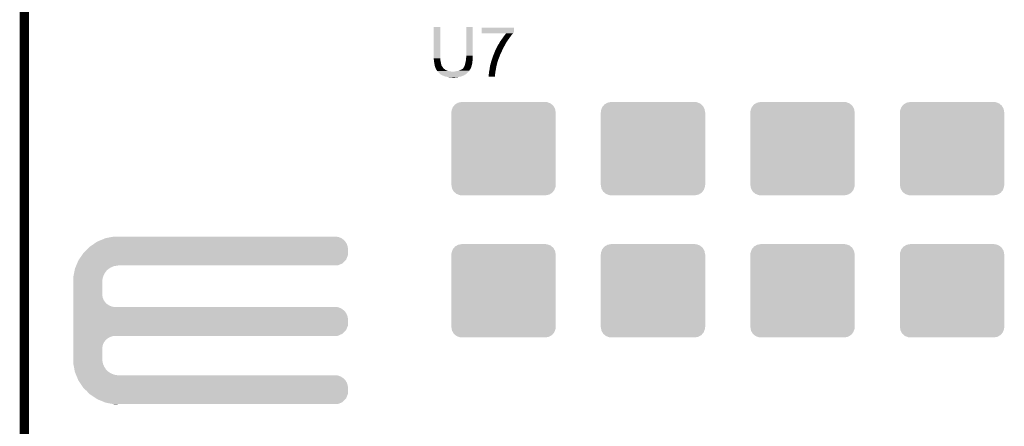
# Model space of a CAD drawing. Extents: x -1.3 to 24.2, y -3.9 to 56.
# Tile 15 of 45: x -1.3 to 14.7, y 19.7 to 26.4. Entities that reach past the tile are written whole.
import ezdxf

# ---------------------------------------------------------------- set-up
doc = ezdxf.new("R2010")
doc.units = 0
doc.layers.get('0').update_dxf_attribs({"linetype": 'CONTINUOUS'})
for name, color, linetype in [('LIFE_METRICS_CLICK_V101_GKO', 9, 'CONTINUOUS'), ('LIFE_METRICS_CLICK_V101_GTO', 11, 'CONTINUOUS'), ('LIFE_METRICS_CLICK_V101_GTS', 8, 'CONTINUOUS')]:
    doc.layers.add(name, color=color, linetype=linetype)

# ---------------------------------------------------------------- blocks, each defined once
blk = doc.blocks.new('CUSTOM_110')
for points in [[(-0.848516, 0.622526), (-0.838122, 0.651622), (0.84594, 0.622526), (0.840816, 0.651622)], [(-0.838122, 0.651622), (-0.828956, 0.67728), (0.840816, 0.651622), (0.826028, 0.67728)], [(-0.828956, 0.67728), (-0.808486, 0.701998), (0.826028, 0.67728), (0.811778, 0.701998)], [(-0.808486, 0.701998), (-0.791868, 0.722062), (0.811778, 0.701998), (0.787924, 0.722062)], [(-0.791868, 0.722062), (-0.762268, 0.739424), (0.787924, 0.722062), (0.767282, 0.739424)], [(-0.762268, 0.739424), (-0.741714, 0.75148), (0.767282, 0.739424), (0.734326, 0.75148)], [(-0.741714, 0.75148), (-0.698664, 0.7594), (0.734326, 0.75148), (0.712676, 0.7594)], [(-0.698664, 0.7594), (-0.68453, 0.762), (0.712676, 0.7594), (0.68453, 0.762)], [(-0.85217, -0.59436), (-0.85217, 0.59436), (0.85217, -0.59436), (0.85217, 0.59436)], [(-0.8509, 0.59436), (-0.848516, 0.622526), (0.8509, 0.59436), (0.84594, 0.622526)], [(-0.845938, -0.622526), (-0.8509, -0.59436), (0.848516, -0.622526), (0.8509, -0.59436)], [(-0.840816, -0.651622), (-0.845938, -0.622526), (0.83812, -0.651622), (0.848516, -0.622526)], [(-0.826026, -0.67728), (-0.840816, -0.651622), (0.828956, -0.67728), (0.83812, -0.651622)], [(-0.811778, -0.701998), (-0.826026, -0.67728), (0.808484, -0.701998), (0.828956, -0.67728)], [(-0.787922, -0.722062), (-0.811778, -0.701998), (0.791868, -0.722062), (0.808484, -0.701998)], [(-0.767282, -0.739424), (-0.787922, -0.722062), (0.762266, -0.739424), (0.791868, -0.722062)], [(-0.734324, -0.75148), (-0.767282, -0.739424), (0.741714, -0.75148), (0.762266, -0.739424)], [(-0.712676, -0.7594), (-0.734324, -0.75148), (0.698662, -0.7594), (0.741714, -0.75148)], [(-0.68453, -0.762), (-0.712676, -0.7594), (0.68453, -0.762), (0.698662, -0.7594)]]:
    blk.add_solid(points)

msp = doc.modelspace()

# ---------------------------------------------------------------- linework, layer by layer
at = {"layer": 'LIFE_METRICS_CLICK_V101_GKO', "const_width": 0.1524}
msp.add_lwpolyline([(-1.27, -3.81), (-1.27, 55.88)], dxfattribs=at)
at = {"layer": 'LIFE_METRICS_CLICK_V101_GTO'}
for points in [[(5.4102, 25.74798), (5.41022, 26.263578), (5.51942, 25.74798), (5.51942, 26.263578)], [(5.41022, 26.263578), (5.410222, 26.2636), (5.51942, 26.263578), (5.410222, 26.2636)], [(5.94106, 25.7937), (5.94108, 26.263578), (6.04774, 25.7937), (6.04774, 26.263578)], [(5.94108, 26.263578), (5.941082, 26.2636), (6.04774, 26.263578), (5.941082, 26.2636)], [(6.195064, 26.174694), (6.19508, 26.253418), (6.720834, 26.174694), (6.72084, 26.253418)], [(6.19508, 26.253418), (6.195082, 26.25344), (6.72084, 26.253418), (6.195082, 26.25344)], [(6.19506, 26.164536), (6.195064, 26.174694), (6.710678, 26.164536), (6.720834, 26.174694)], [(6.19506, 26.15946), (6.19506, 26.164536), (6.708138, 26.15946), (6.710678, 26.164536)], [(6.19506, 26.156942), (6.19506, 26.15946), (6.706248, 26.156942), (6.708138, 26.15946)], [(6.591254, 26.15692), (6.19506, 26.156942), (6.706232, 26.15692), (6.706248, 26.156942)], [(6.494976, 26.02484), (6.5108, 26.0477), (6.60654, 26.02484), (6.62178, 26.0477)], [(6.5108, 26.0477), (6.51256, 26.05024), (6.62178, 26.0477), (6.623594, 26.05024)], [(6.51256, 26.05024), (6.548844, 26.10104), (6.623594, 26.05024), (6.65988, 26.10104)], [(6.548844, 26.10104), (6.557916, 26.11374), (6.65988, 26.10104), (6.67004, 26.11374)], [(6.557916, 26.11374), (6.56336, 26.12136), (6.67004, 26.11374), (6.67512, 26.12136)], [(6.56336, 26.12136), (6.569336, 26.12898), (6.67512, 26.12136), (6.6802, 26.12898)], [(6.569336, 26.12898), (6.579296, 26.141678), (6.6802, 26.12898), (6.690358, 26.141678)], [(6.579296, 26.141678), (6.585274, 26.149298), (6.690358, 26.141678), (6.700518, 26.149298)], [(6.585274, 26.149298), (6.591254, 26.15692), (6.700518, 26.149298), (6.706232, 26.15692)], [(6.411242, 25.86736), (6.420272, 25.88768), (6.52272, 25.86736), (6.53034, 25.88768)], [(6.420272, 25.88768), (6.42366, 25.8953), (6.53034, 25.88768), (6.53415, 25.8953)], [(6.42366, 25.8953), (6.434494, 25.91816), (6.53415, 25.8953), (6.54558, 25.91816)], [(6.434494, 25.91816), (6.440514, 25.930862), (6.54558, 25.91816), (6.5532, 25.930862)], [(6.440514, 25.930862), (6.44533, 25.94102), (6.5532, 25.930862), (6.55828, 25.94102)], [(6.44533, 25.94102), (6.446534, 25.94356), (6.55828, 25.94102), (6.559126, 25.94356)], [(6.446534, 25.94356), (6.449066, 25.943574), (6.559126, 25.94356), (6.55913, 25.943574)], [(6.449066, 25.943574), (6.451598, 25.948638), (6.55913, 25.943574), (6.56082, 25.948638)], [(6.451598, 25.948638), (6.454132, 25.953706), (6.56082, 25.948638), (6.563354, 25.953706)], [(6.454132, 25.953706), (6.454138, 25.95372), (6.563354, 25.953706), (6.565886, 25.95372)], [(6.454138, 25.95372), (6.4643, 25.97404), (6.565886, 25.95372), (6.576056, 25.97404)], [(6.4643, 25.97404), (6.468364, 25.97912), (6.576056, 25.97404), (6.5786, 25.97912)], [(6.468364, 25.97912), (6.474462, 25.986742), (6.5786, 25.97912), (6.583172, 25.986742)], [(6.474462, 25.986742), (6.48335, 26.00452), (6.583172, 25.986742), (6.59384, 26.00452)], [(6.48335, 26.00452), (6.489702, 26.01722), (6.59384, 26.00452), (6.601776, 26.01722)], [(6.489702, 26.01722), (6.494976, 26.02484), (6.601776, 26.01722), (6.60654, 26.02484)], [(5.411788, 25.73528), (5.4102, 25.74798), (5.51942, 25.73528), (5.51942, 25.74798)], [(5.414964, 25.70988), (5.411788, 25.73528), (5.52196, 25.70988), (5.51942, 25.73528)], [(5.93344, 25.697182), (5.93598, 25.7175), (6.043082, 25.697182), (6.044776, 25.7175)], [(5.93598, 25.7175), (5.936544, 25.72258), (6.044776, 25.7175), (6.0452, 25.72258)], [(5.936544, 25.72258), (5.938236, 25.737818), (6.0452, 25.72258), (6.0452, 25.737818)], [(5.938236, 25.737818), (5.93852, 25.74036), (6.0452, 25.737818), (6.045708, 25.74036)], [(5.93852, 25.74036), (5.939534, 25.750518), (6.045708, 25.74036), (6.04774, 25.750518)], [(5.939534, 25.750518), (5.94106, 25.765758), (6.04774, 25.750518), (6.04774, 25.765758)], [(5.94106, 25.765758), (5.94106, 25.7937), (6.04774, 25.765758), (6.04774, 25.7937)], [(6.352542, 25.704802), (6.35508, 25.714958), (6.45668, 25.704802), (6.460064, 25.714958)], [(6.35508, 25.714958), (6.359314, 25.727662), (6.460064, 25.714958), (6.4643, 25.727662)], [(6.359314, 25.727662), (6.36524, 25.74544), (6.4643, 25.727662), (6.471412, 25.74544)], [(6.36524, 25.74544), (6.37032, 25.76322), (6.471412, 25.74544), (6.478524, 25.76322)], [(6.37032, 25.76322), (6.376034, 25.77846), (6.478524, 25.76322), (6.484622, 25.77846)], [(6.376034, 25.77846), (6.38556, 25.80386), (6.484622, 25.77846), (6.492238, 25.80386)], [(6.38556, 25.80386), (6.39445, 25.82672), (6.492238, 25.80386), (6.5024, 25.82672)], [(6.39445, 25.82672), (6.40334, 25.84958), (6.5024, 25.82672), (6.51383, 25.84958)], [(6.40334, 25.84958), (6.411242, 25.86736), (6.51383, 25.84958), (6.52272, 25.86736)], [(5.41528, 25.70734), (5.414964, 25.70988), (5.522422, 25.70734), (5.52196, 25.70988)], [(5.41891, 25.68194), (5.41528, 25.70734), (5.52704, 25.68194), (5.522422, 25.70734)], [(5.42036, 25.67178), (5.41891, 25.68194), (5.529298, 25.67178), (5.52704, 25.68194)], [(5.422478, 25.65908), (5.42036, 25.67178), (5.53212, 25.65908), (5.529298, 25.67178)], [(5.4229, 25.65654), (5.422478, 25.65908), (5.532756, 25.65654), (5.53212, 25.65908)], [(5.424424, 25.64892), (5.4229, 25.65654), (5.53466, 25.64892), (5.532756, 25.65654)], [(5.426964, 25.63622), (5.424424, 25.64892), (5.537202, 25.63622), (5.53466, 25.64892)], [(5.42798, 25.63114), (5.426964, 25.63622), (5.538898, 25.63114), (5.537202, 25.63622)], [(5.428616, 25.628598), (5.42798, 25.63114), (5.539744, 25.628598), (5.538898, 25.63114)], [(5.430524, 25.620976), (5.428616, 25.628598), (5.54736, 25.620976), (5.539744, 25.628598)], [(5.433062, 25.61082), (5.430524, 25.620976), (5.551428, 25.61082), (5.54736, 25.620976)], [(5.43391, 25.60828), (5.433062, 25.61082), (5.552444, 25.60828), (5.551428, 25.61082)], [(5.4356, 25.603202), (5.43391, 25.60828), (5.557522, 25.603202), (5.552444, 25.60828)], [(5.438142, 25.598118), (5.4356, 25.603202), (5.562602, 25.598118), (5.557522, 25.603202)], [(5.440678, 25.593044), (5.438142, 25.598118), (5.566662, 25.593044), (5.562602, 25.598118)], [(5.44068, 25.590504), (5.440678, 25.593044), (5.568694, 25.590504), (5.566662, 25.593044)], [(5.442992, 25.585418), (5.44068, 25.590504), (5.572762, 25.585418), (5.568694, 25.590504)], [(5.45338, 25.562562), (5.442992, 25.585418), (5.600196, 25.562562), (5.572762, 25.585418)], [(5.455358, 25.56002), (5.45338, 25.562562), (5.603246, 25.56002), (5.600196, 25.562562)], [(5.45536, 25.560018), (5.455358, 25.56002), (5.605784, 25.560018), (5.603246, 25.56002)], [(5.457332, 25.55748), (5.45536, 25.560018), (5.61086, 25.55748), (5.605784, 25.560018)], [(5.465236, 25.547318), (5.457332, 25.55748), (5.63626, 25.547318), (5.61086, 25.55748)], [(5.81406, 25.547322), (5.842, 25.55748), (5.98932, 25.547322), (5.99694, 25.55748)], [(5.842, 25.55748), (5.867398, 25.57018), (5.99694, 25.55748), (6.005408, 25.57018)], [(5.867398, 25.57018), (5.87163, 25.57272), (6.005408, 25.57018), (6.007102, 25.57272)], [(5.87163, 25.57272), (5.880102, 25.577802), (6.007102, 25.57272), (6.010148, 25.577802)], [(5.880102, 25.577802), (5.88772, 25.585422), (6.010148, 25.577802), (6.01472, 25.585422)], [(5.88772, 25.585422), (5.892794, 25.590496), (6.01472, 25.585422), (6.017258, 25.590496)], [(5.892794, 25.590496), (5.895332, 25.593034), (6.017258, 25.590496), (6.019794, 25.593034)], [(5.895332, 25.593034), (5.895342, 25.593044), (6.019794, 25.593034), (6.019794, 25.593044)], [(5.895342, 25.593044), (5.897878, 25.598116), (6.019794, 25.593044), (6.0198, 25.598116)], [(5.897878, 25.598116), (5.897882, 25.598122), (6.0198, 25.598116), (6.019802, 25.598122)], [(5.897882, 25.598122), (5.90296, 25.605742), (6.019802, 25.598122), (6.022848, 25.605742)], [(5.90296, 25.605742), (5.905498, 25.61082), (6.022848, 25.605742), (6.02488, 25.61082)], [(5.905498, 25.61082), (5.91058, 25.62098), (6.02488, 25.61082), (6.028266, 25.62098)], [(5.91058, 25.62098), (5.912612, 25.626062), (6.028266, 25.62098), (6.02996, 25.626062)], [(5.912612, 25.626062), (5.92074, 25.646382), (6.02996, 25.626062), (6.034648, 25.646382)], [(5.92074, 25.646382), (5.922856, 25.65908), (6.034648, 25.646382), (6.03758, 25.65908)], [(5.922856, 25.65908), (5.92328, 25.661622), (6.03758, 25.65908), (6.03797, 25.661622)], [(5.92328, 25.661622), (5.931988, 25.6921), (6.03797, 25.661622), (6.04266, 25.6921)], [(5.931988, 25.6921), (5.93344, 25.697182), (6.04266, 25.6921), (6.043082, 25.697182)], [(6.31698, 25.54732), (6.32206, 25.567642), (6.420612, 25.54732), (6.424676, 25.567642)], [(6.32206, 25.567642), (6.323012, 25.57526), (6.424676, 25.567642), (6.4262, 25.57526)], [(6.323012, 25.57526), (6.324916, 25.5905), (6.4262, 25.57526), (6.42874, 25.5905)], [(6.324916, 25.5905), (6.32714, 25.608278), (6.42874, 25.5905), (6.431278, 25.608278)], [(6.32714, 25.60828), (6.329678, 25.620978), (6.43128, 25.60828), (6.43382, 25.620978)], [(6.32714, 25.608278), (6.32714, 25.60828), (6.431278, 25.608278), (6.43128, 25.60828)], [(6.329678, 25.620978), (6.33222, 25.63368), (6.43382, 25.620978), (6.438052, 25.63368)], [(6.33222, 25.63368), (6.332888, 25.636222), (6.438052, 25.63368), (6.4389, 25.636222)], [(6.332888, 25.636222), (6.338234, 25.656538), (6.4389, 25.636222), (6.44398, 25.656538)], [(6.338234, 25.656538), (6.340238, 25.664156), (6.44398, 25.656538), (6.44398, 25.664156)], [(6.340238, 25.664156), (6.341576, 25.669236), (6.44398, 25.664156), (6.446518, 25.669236)], [(6.341576, 25.669236), (6.342912, 25.674316), (6.446518, 25.669236), (6.44652, 25.674316)], [(6.342912, 25.674316), (6.34492, 25.681942), (6.44652, 25.674316), (6.44906, 25.681942)], [(6.34492, 25.681942), (6.344922, 25.687022), (6.44906, 25.681942), (6.450754, 25.687022)], [(6.344922, 25.687022), (6.34746, 25.69464), (6.450754, 25.687022), (6.453292, 25.69464)], [(6.34746, 25.69464), (6.352542, 25.704802), (6.453292, 25.69464), (6.45668, 25.704802)], [(5.469184, 25.54224), (5.465236, 25.547318), (5.654042, 25.54224), (5.63626, 25.547318)], [(5.47116, 25.5397), (5.469184, 25.54224), (5.674358, 25.5397), (5.654042, 25.54224)], [(5.47116, 25.539698), (5.47116, 25.5397), (5.674368, 25.539698), (5.674358, 25.5397)], [(5.475514, 25.53462), (5.47116, 25.539698), (5.697222, 25.53462), (5.674368, 25.539698)], [(5.4864, 25.52192), (5.475514, 25.53462), (5.968638, 25.52192), (5.979522, 25.53462)], [(5.48894, 25.51938), (5.4864, 25.52192), (5.966462, 25.51938), (5.968638, 25.52192)], [(5.504182, 25.504138), (5.48894, 25.51938), (5.951218, 25.504138), (5.966462, 25.51938)], [(5.510276, 25.49906), (5.504182, 25.504138), (5.94614, 25.49906), (5.951218, 25.504138)], [(5.51942, 25.49144), (5.510276, 25.49906), (5.935252, 25.49144), (5.94614, 25.49906)], [(5.532116, 25.481284), (5.51942, 25.49144), (5.92074, 25.481284), (5.935252, 25.49144)], [(5.537194, 25.48128), (5.532116, 25.481284), (5.920736, 25.48128), (5.92074, 25.481284)], [(5.537202, 25.481274), (5.537194, 25.48128), (5.918194, 25.481274), (5.920736, 25.48128)], [(5.539738, 25.47874), (5.537202, 25.481274), (5.915654, 25.47874), (5.918194, 25.481274)], [(5.539742, 25.478736), (5.539738, 25.47874), (5.913114, 25.478736), (5.915654, 25.47874)], [(5.542274, 25.476206), (5.539742, 25.478736), (5.909318, 25.476206), (5.913114, 25.478736)], [(5.544816, 25.4762), (5.542274, 25.476206), (5.909308, 25.4762), (5.909318, 25.476206)], [(5.550406, 25.47366), (5.544816, 25.4762), (5.905498, 25.47366), (5.909308, 25.4762)], [(5.567176, 25.466038), (5.550406, 25.47366), (5.890258, 25.466038), (5.905498, 25.47366)], [(5.57276, 25.4635), (5.567176, 25.466038), (5.880098, 25.4635), (5.890258, 25.466038)], [(5.588002, 25.45842), (5.57276, 25.4635), (5.86994, 25.45842), (5.880098, 25.4635)], [(5.603242, 25.45334), (5.588002, 25.45842), (5.857238, 25.45334), (5.86994, 25.45842)], [(5.625254, 25.44826), (5.603242, 25.45334), (5.826758, 25.44826), (5.857238, 25.45334)], [(5.63626, 25.44572), (5.625254, 25.44826), (5.817868, 25.44572), (5.826758, 25.44826)], [(5.65023, 25.44318), (5.63626, 25.44572), (5.808978, 25.44318), (5.817868, 25.44572)], [(5.664198, 25.44064), (5.65023, 25.44318), (5.791198, 25.44064), (5.808978, 25.44318)], [(5.689598, 25.4381), (5.676898, 25.44064), (5.77342, 25.4381), (5.791198, 25.44064)], [(5.720078, 25.435562), (5.712456, 25.4381), (5.730274, 25.435562), (5.77342, 25.4381)], [(5.730242, 25.43556), (5.720078, 25.435562), (5.730242, 25.43556), (5.730274, 25.435562)], [(5.750562, 25.53462), (5.76072, 25.53716), (5.979522, 25.53462), (5.9817, 25.53716)], [(5.76072, 25.53716), (5.78612, 25.54224), (5.9817, 25.53716), (5.98551, 25.54224)], [(5.78612, 25.54224), (5.81406, 25.547322), (5.98551, 25.54224), (5.98932, 25.547322)], [(6.30682, 25.450822), (6.306822, 25.460964), (6.41094, 25.450822), (6.411508, 25.460964)], [(6.41094, 25.4508), (6.30682, 25.450822), (6.41094, 25.4508), (6.41094, 25.450822)], [(6.306822, 25.460964), (6.30936, 25.466044), (6.411508, 25.460964), (6.411792, 25.466044)], [(6.30936, 25.488902), (6.310882, 25.49652), (6.413072, 25.488902), (6.4135, 25.49652)], [(6.30936, 25.466044), (6.30936, 25.488902), (6.411792, 25.466044), (6.413072, 25.488902)], [(6.310882, 25.49652), (6.3119, 25.501602), (6.4135, 25.49652), (6.414134, 25.501602)], [(6.3119, 25.5143), (6.31444, 25.53208), (6.415722, 25.5143), (6.417944, 25.53208)], [(6.3119, 25.501602), (6.3119, 25.5143), (6.414134, 25.501602), (6.415722, 25.5143)], [(6.31444, 25.53208), (6.315286, 25.53716), (6.417944, 25.53208), (6.41858, 25.53716)], [(6.315286, 25.53716), (6.31698, 25.54732), (6.41858, 25.53716), (6.420612, 25.54732)], [(0.066262, 22.814278), (0.143848, 22.829518), (3.901442, 22.814278), (3.863342, 22.829518)], [(0.143848, 22.829518), (0.18265, 22.83714), (3.863342, 22.829518), (3.822702, 22.83714)], [(0.18265, 22.83714), (0.19547, 22.839658), (0.269262, 22.83714), (0.26924, 22.839658)], [(0.19547, 22.839658), (0.195582, 22.83968), (0.26924, 22.839658), (0.195582, 22.83968)], [(-0.224974, 22.649178), (-0.203198, 22.67204), (4.01066, 22.649178), (4.006374, 22.67204)], [(-0.203198, 22.67204), (-0.17734, 22.689818), (4.006374, 22.67204), (4.00304, 22.689818)], [(-0.17734, 22.689818), (-0.12192, 22.72792), (4.00304, 22.689818), (3.9878, 22.72792)], [(-0.12192, 22.72792), (-0.08128, 22.75586), (3.9878, 22.72792), (3.968458, 22.75586)], [(-0.08128, 22.75586), (-0.069042, 22.76094), (3.968458, 22.75586), (3.96494, 22.76094)], [(-0.069042, 22.76094), (0.004382, 22.791418), (3.96494, 22.76094), (3.934462, 22.791418)], [(0.004382, 22.791418), (0.053342, 22.81174), (3.934462, 22.791418), (3.905108, 22.81174)], [(0.053342, 22.81174), (0.066262, 22.814278), (3.905108, 22.81174), (3.901442, 22.814278)], [(-0.381702, 22.45868), (-0.329824, 22.534876), (3.980176, 22.45868), (4.010658, 22.534876)], [(-0.329824, 22.534876), (-0.307338, 22.5679), (4.010658, 22.534876), (4.010658, 22.5679)], [(-0.307338, 22.5679), (-0.254, 22.6187), (4.010658, 22.5679), (4.010658, 22.6187)], [(-0.254, 22.6187), (-0.224974, 22.649178), (4.010658, 22.6187), (4.01066, 22.649178)], [(-0.436066, 22.334218), (-0.427632, 22.354538), (0.14224, 22.334218), (0.190498, 22.354538)], [(-0.427632, 22.354538), (-0.423414, 22.3647), (0.190498, 22.354538), (0.24384, 22.3647)], [(-0.423414, 22.3647), (-0.422358, 22.36724), (0.24384, 22.3647), (0.26924, 22.36724)], [(-0.422358, 22.36724), (-0.409706, 22.39772), (3.843016, 22.36724), (3.919216, 22.39772)], [(-0.409706, 22.39772), (-0.388618, 22.448522), (3.919216, 22.39772), (3.970018, 22.448522)], [(-0.388618, 22.448522), (-0.381702, 22.45868), (3.970018, 22.448522), (3.980176, 22.45868)], [(-0.47244, 22.171662), (-0.471444, 22.176738), (0.011684, 22.171662), (0.0127, 22.176738)], [(-0.471444, 22.176738), (-0.461964, 22.225), (0.0127, 22.176738), (0.03302, 22.225)], [(-0.461964, 22.225), (-0.453482, 22.268178), (0.03302, 22.225), (0.06096, 22.268178)], [(-0.453482, 22.268178), (-0.44949, 22.2885), (0.06096, 22.268178), (0.078738, 22.2885)], [(-0.44949, 22.2885), (-0.445996, 22.30628), (0.078738, 22.2885), (0.099058, 22.30628)], [(-0.445996, 22.30628), (-0.444498, 22.313902), (0.099058, 22.30628), (0.110838, 22.313902)], [(-0.444498, 22.313902), (-0.436066, 22.334218), (0.110838, 22.313902), (0.14224, 22.334218)], [(-0.470862, 22.125938), (-0.47244, 22.171662), (0.00254, 22.125938), (0.011684, 22.171662)], [(-0.4699, 22.098), (-0.470862, 22.125938), (0.00254, 22.098), (0.00254, 22.125938)], [(-0.4699, 21.879558), (-0.4699, 22.098), (0.00254, 21.879558), (0.00254, 22.098)], [(-0.4699, 21.838918), (-0.4699, 21.879558), (0.010162, 21.838918), (0.00254, 21.879558)], [(-0.4699, 21.800818), (-0.4699, 21.838918), (0.025402, 21.800818), (0.010162, 21.838918)], [(-0.4699, 21.76526), (-0.4699, 21.800818), (0.0508, 21.76526), (0.025402, 21.800818)], [(-0.4699, 21.750018), (-0.4699, 21.76526), (0.063502, 21.750018), (0.0508, 21.76526)], [(-0.4699, 21.73732), (-0.4699, 21.750018), (0.078742, 21.73732), (0.063502, 21.750018)], [(-0.4699, 21.71446), (-0.4699, 21.73732), (0.114302, 21.71446), (0.078742, 21.73732)], [(-0.4699, 21.69668), (-0.4699, 21.71446), (0.152402, 21.69668), (0.114302, 21.71446)], [(-0.4699, 21.68906), (-0.4699, 21.69668), (0.190502, 21.68906), (0.152402, 21.69668)], [(-0.4699, 21.681438), (-0.4699, 21.68906), (3.863342, 21.681438), (3.822702, 21.68906)], [(-0.4699, 21.663658), (-0.4699, 21.681438), (3.901442, 21.663658), (3.863342, 21.681438)], [(-0.4699, 21.6408), (-0.4699, 21.663658), (3.93446, 21.6408), (3.901442, 21.663658)], [(-0.4699, 21.628102), (-0.4699, 21.6408), (3.949698, 21.628102), (3.93446, 21.6408)], [(-0.4699, 21.612858), (-0.4699, 21.628102), (3.96494, 21.612858), (3.949698, 21.628102)], [(-0.4699, 21.5773), (-0.4699, 21.612858), (3.9878, 21.5773), (3.96494, 21.612858)], [(-0.4699, 21.539198), (-0.4699, 21.5773), (4.00304, 21.539198), (3.9878, 21.5773)], [(-0.4699, 21.498558), (-0.4699, 21.539198), (4.01066, 21.498558), (4.00304, 21.539198)], [(-0.4699, 21.384256), (-0.4699, 21.498558), (4.010658, 21.384256), (4.01066, 21.498558)], [(-0.4699, 21.30806), (-0.4699, 21.384256), (3.980178, 21.30806), (4.010658, 21.384256)], [(-0.4699, 21.249638), (-0.4699, 21.30806), (3.919216, 21.249638), (3.980178, 21.30806)], [(-0.4699, 21.21662), (-0.4699, 21.249638), (3.843016, 21.21662), (3.919216, 21.249638)], [(-0.4699, 21.206458), (-0.4699, 21.21662), (0.152398, 21.206458), (0.190496, 21.21662)], [(-0.4699, 21.191218), (-0.4699, 21.206458), (0.1143, 21.191218), (0.152398, 21.206458)], [(-0.4699, 21.16836), (-0.4699, 21.191218), (0.07874, 21.16836), (0.1143, 21.191218)], [(-0.4699, 21.155658), (-0.4699, 21.16836), (0.063498, 21.155658), (0.07874, 21.16836)], [(-0.4699, 21.14042), (-0.4699, 21.155658), (0.0508, 21.14042), (0.063498, 21.155658)], [(-0.4699, 21.10486), (-0.4699, 21.14042), (0.0254, 21.10486), (0.0508, 21.14042)], [(-0.4699, 21.066758), (-0.4699, 21.10486), (0.01016, 21.066758), (0.0254, 21.10486)], [(-0.4699, 21.026118), (-0.4699, 21.066758), (0.00254, 21.026118), (0.01016, 21.066758)], [(-0.4699, 20.8407), (-0.4699, 21.026118), (0.00254, 20.8407), (0.00254, 21.026118)], [(-0.47244, 20.767042), (-0.470776, 20.815298), (0.011734, 20.767042), (0.00254, 20.815298)], [(-0.47144, 20.761958), (-0.47244, 20.767042), (0.012702, 20.761958), (0.011734, 20.767042)], [(-0.461962, 20.7137), (-0.47144, 20.761958), (0.033022, 20.7137), (0.012702, 20.761958)], [(-0.470776, 20.815298), (-0.4699, 20.8407), (0.00254, 20.815298), (0.00254, 20.8407)], [(-0.453478, 20.670518), (-0.461962, 20.7137), (0.06096, 20.670518), (0.033022, 20.7137)], [(-0.449488, 20.650198), (-0.453478, 20.670518), (0.07874, 20.650198), (0.06096, 20.670518)], [(-0.445996, 20.63242), (-0.449488, 20.650198), (0.099062, 20.63242), (0.07874, 20.650198)], [(-0.4445, 20.624802), (-0.445996, 20.63242), (0.110836, 20.624802), (0.099062, 20.63242)], [(-0.436064, 20.60448), (-0.4445, 20.624802), (0.14224, 20.60448), (0.110836, 20.624802)], [(-0.427628, 20.58416), (-0.436064, 20.60448), (0.190502, 20.58416), (0.14224, 20.60448)], [(-0.423412, 20.574), (-0.427628, 20.58416), (0.243842, 20.574), (0.190502, 20.58416)], [(-0.419194, 20.563838), (-0.423412, 20.574), (3.863342, 20.563838), (3.822702, 20.574)], [(-0.412868, 20.548598), (-0.419194, 20.563838), (3.901442, 20.548598), (3.863342, 20.563838)], [(-0.403378, 20.525738), (-0.412868, 20.548598), (3.934462, 20.525738), (3.901442, 20.548598)], [(-0.397054, 20.5105), (-0.403378, 20.525738), (3.9497, 20.5105), (3.934462, 20.525738)], [(-0.39178, 20.497796), (-0.397054, 20.5105), (3.96494, 20.497796), (3.9497, 20.5105)], [(-0.38862, 20.49018), (-0.39178, 20.497796), (3.969838, 20.49018), (3.96494, 20.497796)], [(-0.369992, 20.46224), (-0.38862, 20.49018), (3.9878, 20.46224), (3.969838, 20.49018)], [(-0.344592, 20.424138), (-0.369992, 20.46224), (4.00304, 20.424138), (3.9878, 20.46224)], [(-0.317498, 20.383498), (-0.344592, 20.424138), (4.01066, 20.383498), (4.00304, 20.424138)], [(-0.30734, 20.36826), (-0.317498, 20.383498), (4.010658, 20.36826), (4.01066, 20.383498)], [(-0.254, 20.31746), (-0.30734, 20.36826), (4.010658, 20.31746), (4.010658, 20.36826)], [(-0.208034, 20.269196), (-0.254, 20.31746), (4.010658, 20.269196), (4.010658, 20.31746)], [(-0.203202, 20.264122), (-0.208034, 20.269196), (4.008628, 20.264122), (4.010658, 20.269196)], [(-0.096518, 20.193), (-0.203202, 20.264122), (3.980176, 20.193), (4.008628, 20.264122)], [(-0.081282, 20.182842), (-0.096518, 20.193), (3.970018, 20.182842), (3.980176, 20.193)], [(0.041106, 20.13204), (-0.081282, 20.182842), (3.919216, 20.13204), (3.970018, 20.182842)], [(0.053338, 20.126962), (0.041106, 20.13204), (3.90652, 20.126962), (3.919216, 20.13204)], [(0.18265, 20.10156), (0.053338, 20.126962), (3.843016, 20.10156), (3.90652, 20.126962)], [(0.195578, 20.09902), (0.18265, 20.10156), (0.195578, 20.09902), (0.26924, 20.10156)]]:
    msp.add_solid(points, dxfattribs=at)

# ---------------------------------------------------------------- block references
at = {"layer": 'LIFE_METRICS_CLICK_V101_GTS'}
for p in [(6.55066, 24.27478), (8.98906, 24.27478), (11.43, 24.27478), (13.87094, 24.27478), (6.55066, 21.95322), (8.98906, 21.95322), (11.43, 21.95322), (13.87094, 21.95322)]:
    msp.add_blockref('CUSTOM_110', p, dxfattribs=at)

doc.saveas('drawing.dxf')
